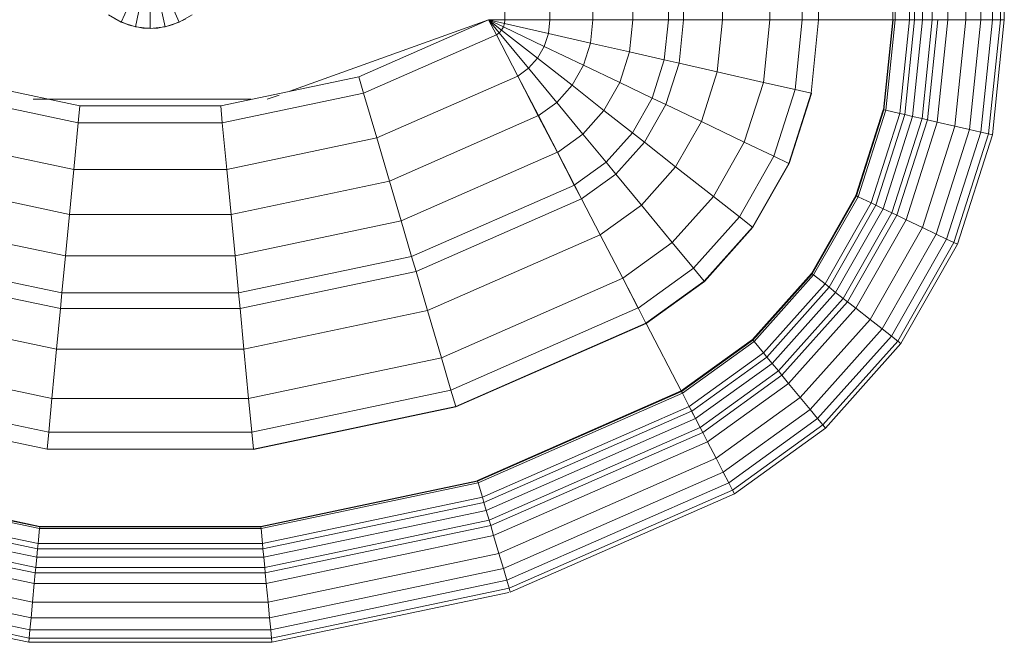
# Model space of a CAD drawing. Header units: millimetres. Extents: x 19459 to 41104, y 2709 to 43059.
# Tile 54 of 58: x 29314 to 29660, y 42128 to 42347. Entities that reach past the tile are written whole.
import ezdxf

# ---------------------------------------------------------------- set-up
doc = ezdxf.new("R2010")
doc.units = ezdxf.units.MM
doc.layers.add('M-EQPM-____-OTLN', color=50, linetype='Continuous', lineweight=20)

# ---------------------------------------------------------------- blocks, each defined once
blk = doc.blocks.new('Прямая форма - 83 new-608910-В_Этаж 01_Вентиляция')
at = {"layer": 'M-EQPM-____-OTLN', "color": 9}
for p, q in [((124.56, -229.09), (124.56, -183.27)), ((140.36, -229.09), (140.36, -183.27)), ((155.5, -229.09), (155.5, -183.27)), ((169.53, -229.09), (169.53, -183.27)), ((182.02, -229.09), (182.02, -183.27)), ((187.3, -229.09), (187.3, -183.27)), ((201.03, -229.09), (201.03, -183.27)), ((217.65, -229.09), (217.65, -183.27)), ((229.01, -229.09), (229.01, -183.27)), ((234.78, -229.09), (234.78, -183.27)), ((260.84, -229.09), (260.84, -183.27)), ((261.6, -229.09), (261.6, -183.27)), ((266.64, -229.09), (266.64, -183.27)), ((268.48, -229.09), (268.48, -183.27)), ((271.3, -229.09), (271.3, -183.27)), ((274.68, -229.09), (274.68, -183.27)), ((280.15, -229.09), (280.15, -183.27)), ((286.45, -229.09), (286.45, -183.27)), ((291.73, -229.09), (291.73, -183.27)), ((295.82, -229.09), (295.82, -183.27)), ((298.6, -229.09), (298.6, -183.27)), ((299.99, -229.09), (299.99, -183.27)), ((-10.17, -229.97), (-5.13, -218.67)), ((-5.2, -231.59), (-2.62, -219.48)), ((0, -232.13), (0, -219.76)), ((2.62, -219.48), (5.2, -231.59)), ((5.13, -218.67), (10.17, -229.97)), ((-14.69, -227.36), (-10.17, -229.97)), ((10.17, -229.97), (14.69, -227.36)), ((-11.3, -229.32), (-12.5, -228.79)), ((-10.17, -229.97), (-5.2, -231.59)), ((-7.73, -230.91), (-10.11, -229.85)), ((-6.44, -231.18), (-7.73, -230.91)), ((-5.2, -231.59), (0, -232.13)), ((-2.61, -232), (-5.17, -231.45)), ((0, -232.13), (5.2, -231.59)), ((5.17, -231.45), (2.61, -232)), ((5.2, -231.59), (10.17, -229.97)), ((7.73, -230.91), (6.44, -231.18)), ((10.11, -229.85), (7.73, -230.91)), ((12.5, -228.79), (11.3, -229.32)), ((118.83, -229.09), (49.02, -254.19)), ((73.23, -249.09), (118.83, -229.07)), ((124.56, -229.09), (118.83, -229.09)), ((118.83, -229.09), (121.56, -234.36)), ((118.83, -229.09), (122.57, -233.63)), ((118.83, -229.09), (122.57, -233.63)), ((118.83, -229.09), (123.41, -232.69)), ((118.83, -229.09), (123.41, -232.69)), ((118.83, -229.09), (124.04, -231.59)), ((118.83, -229.09), (124.04, -231.59)), ((118.83, -229.09), (124.43, -230.37)), ((118.83, -229.09), (124.43, -230.37)), ((118.83, -229.09), (124.56, -229.09)), ((118.85, -229.09), (121.57, -234.34)), ((123.41, -232.69), (124.04, -231.59)), ((123.41, -232.69), (124.04, -231.59)), ((124.04, -231.59), (124.43, -230.37)), ((124.04, -231.59), (124.43, -230.37)), ((124.04, -231.59), (138.4, -238.46)), ((124.04, -231.59), (138.4, -238.46)), ((124.43, -230.37), (124.56, -229.09)), ((124.43, -230.37), (124.56, -229.09)), ((124.43, -230.37), (139.86, -233.89)), ((124.43, -230.37), (139.86, -233.89)), ((140.36, -229.09), (124.56, -229.09)), ((124.56, -229.09), (140.36, -229.09)), ((139.86, -233.89), (140.36, -229.09)), ((139.86, -233.89), (140.36, -229.09)), ((155.5, -229.09), (140.36, -229.09)), ((140.36, -229.09), (155.5, -229.09)), ((154.66, -237.26), (155.5, -229.09)), ((154.66, -237.26), (155.5, -229.09)), ((169.53, -229.09), (155.5, -229.09)), ((155.5, -229.09), (169.53, -229.09)), ((168.36, -240.39), (169.53, -229.09)), ((168.36, -240.39), (169.53, -229.09)), ((182.02, -229.09), (169.53, -229.09)), ((169.53, -229.09), (182.02, -229.09)), ((180.56, -243.17), (182.02, -229.09)), ((180.56, -243.17), (182.02, -229.09)), ((187.3, -229.09), (182.02, -229.09)), ((182.02, -229.09), (187.3, -229.09)), ((185.73, -244.35), (187.3, -229.09)), ((185.73, -244.35), (187.3, -229.09)), ((201.03, -229.09), (187.3, -229.09)), ((187.3, -229.09), (201.03, -229.09)), ((199.15, -247.41), (201.03, -229.09)), ((199.15, -247.41), (201.03, -229.09)), ((217.65, -229.09), (201.03, -229.09)), ((201.03, -229.09), (217.65, -229.09)), ((215.38, -251.11), (217.65, -229.09)), ((215.38, -251.11), (217.65, -229.09)), ((229.01, -229.09), (217.65, -229.09)), ((217.65, -229.09), (229.01, -229.09)), ((226.48, -253.64), (229.01, -229.09)), ((226.48, -253.64), (229.01, -229.09)), ((234.78, -229.09), (229.01, -229.09)), ((229.01, -229.09), (234.78, -229.09)), ((232.12, -254.93), (234.78, -229.09)), ((232.12, -254.93), (234.78, -229.09)), ((260.84, -229.09), (234.78, -229.09)), ((234.78, -229.09), (234.91, -229.09)), ((234.91, -229.09), (260.71, -229.09)), ((257.58, -260.73), (260.84, -229.09)), ((257.58, -260.73), (260.84, -229.09)), ((257.71, -260.76), (260.97, -229.09)), ((257.71, -260.76), (260.97, -229.09)), ((258.32, -260.9), (261.6, -229.09)), ((258.32, -260.9), (261.6, -229.09)), ((260.71, -229.09), (260.84, -229.09)), ((260.84, -229.09), (260.97, -229.09)), ((260.97, -229.09), (261.6, -229.09)), ((266.64, -229.09), (261.6, -229.09)), ((261.6, -229.09), (266.64, -229.09)), ((263.25, -262.03), (266.64, -229.09)), ((263.25, -262.03), (266.64, -229.09)), ((265.04, -262.43), (268.48, -229.09)), ((265.04, -262.43), (268.48, -229.09)), ((268.48, -229.09), (266.64, -229.09)), ((266.64, -229.09), (268.48, -229.09)), ((267.8, -263.06), (271.3, -229.09)), ((267.8, -263.06), (271.3, -229.09)), ((271.3, -229.09), (268.48, -229.09)), ((268.48, -229.09), (271.3, -229.09)), ((271.1, -263.82), (274.68, -229.09)), ((271.1, -263.82), (274.68, -229.09)), ((274.68, -229.09), (271.3, -229.09)), ((271.3, -229.09), (274.68, -229.09)), ((272.96, -264.24), (276.59, -229.09)), ((272.96, -264.24), (276.59, -229.09)), ((276.59, -229.09), (274.68, -229.09)), ((274.68, -229.09), (276.59, -229.09)), ((276.45, -265.04), (280.15, -229.09)), ((276.45, -265.04), (280.15, -229.09)), ((280.15, -229.09), (276.59, -229.09)), ((276.59, -229.09), (280.15, -229.09)), ((286.45, -229.09), (280.15, -229.09)), ((280.15, -229.09), (286.45, -229.09)), ((282.6, -266.44), (286.45, -229.09)), ((282.6, -266.44), (286.45, -229.09)), ((291.73, -229.09), (286.45, -229.09)), ((286.45, -229.09), (291.73, -229.09)), ((287.76, -267.61), (291.73, -229.09)), ((287.76, -267.61), (291.73, -229.09)), ((295.82, -229.09), (291.73, -229.09)), ((291.73, -229.09), (295.82, -229.09)), ((291.75, -268.53), (295.82, -229.09)), ((291.75, -268.53), (295.82, -229.09)), ((294.47, -269.15), (298.6, -229.09)), ((294.47, -269.15), (298.6, -229.09)), ((298.6, -229.09), (295.82, -229.09)), ((295.82, -229.09), (298.6, -229.09)), ((295.83, -269.46), (299.99, -229.09)), ((295.83, -269.46), (299.99, -229.09)), ((299.99, -229.09), (298.6, -229.09)), ((298.6, -229.09), (299.99, -229.09)), ((0, -232), (-2.61, -232)), ((2.61, -232), (1.3, -232)), ((74.91, -254.82), (121.57, -234.34)), ((74.91, -254.82), (121.57, -234.34)), ((121.56, -234.36), (122.57, -233.63)), ((121.56, -234.36), (122.57, -233.63)), ((121.56, -234.36), (129.09, -248.88)), ((121.57, -234.34), (129.1, -248.85)), ((122.57, -233.63), (123.41, -232.69)), ((122.57, -233.63), (123.41, -232.69)), ((122.57, -233.63), (132.89, -246.14)), ((122.57, -233.63), (132.89, -246.14)), ((123.41, -232.69), (136.04, -242.61)), ((123.41, -232.69), (136.04, -242.61)), ((138.4, -238.46), (139.86, -233.89)), ((138.4, -238.46), (139.86, -233.89)), ((139.86, -233.89), (154.66, -237.26)), ((139.86, -233.89), (154.66, -237.26)), ((136.04, -242.61), (138.4, -238.46)), ((136.04, -242.61), (138.4, -238.46)), ((138.4, -238.46), (152.17, -245.06)), ((138.4, -238.46), (152.17, -245.06)), ((152.17, -245.06), (154.66, -237.26)), ((152.17, -245.06), (154.66, -237.26)), ((154.66, -237.26), (168.36, -240.39)), ((154.66, -237.26), (168.36, -240.39)), ((164.92, -251.17), (168.36, -240.39)), ((164.92, -251.17), (168.36, -240.39)), ((168.36, -240.39), (180.56, -243.17)), ((168.36, -240.39), (180.56, -243.17)), ((132.89, -246.14), (136.04, -242.61)), ((132.89, -246.14), (136.04, -242.61)), ((136.04, -242.61), (148.15, -252.12)), ((136.04, -242.61), (148.15, -252.12)), ((148.15, -252.12), (152.17, -245.06)), ((148.15, -252.12), (152.17, -245.06)), ((152.17, -245.06), (164.92, -251.17)), ((152.17, -245.06), (164.92, -251.17)), ((176.28, -256.6), (180.56, -243.17)), ((176.28, -256.6), (180.56, -243.17)), ((180.56, -243.17), (185.73, -244.35)), ((180.56, -243.17), (185.73, -244.35)), ((181.08, -258.9), (185.73, -244.35)), ((181.08, -258.9), (185.73, -244.35)), ((185.73, -244.35), (199.15, -247.41)), ((185.73, -244.35), (199.15, -247.41)), ((79.55, -270.61), (129.1, -248.85)), ((79.55, -270.61), (129.1, -248.85)), ((129.09, -248.88), (132.89, -246.14)), ((129.09, -248.88), (132.89, -246.14)), ((129.09, -248.88), (136.31, -262.79)), ((129.1, -248.85), (136.32, -262.77)), ((132.89, -246.14), (142.78, -258.12)), ((132.89, -246.14), (142.78, -258.12)), ((193.57, -264.88), (199.15, -247.41)), ((193.57, -264.88), (199.15, -247.41)), ((199.15, -247.41), (215.38, -251.11)), ((199.15, -247.41), (215.38, -251.11)), ((-73.23, -249.09), (-24.73, -259.3)), ((24.73, -259.3), (73.23, -249.09)), ((73.23, -249.09), (74.91, -254.82)), ((73.23, -249.09), (74.91, -254.82)), ((142.78, -258.12), (148.15, -252.12)), ((142.78, -258.12), (148.15, -252.12)), ((148.15, -252.12), (159.36, -260.93)), ((148.15, -252.12), (159.36, -260.93)), ((159.36, -260.93), (164.92, -251.17)), ((159.36, -260.93), (164.92, -251.17)), ((164.92, -251.17), (176.28, -256.6)), ((164.92, -251.17), (176.28, -256.6)), ((208.67, -272.12), (215.38, -251.11)), ((208.67, -272.12), (215.38, -251.11)), ((215.38, -251.11), (226.48, -253.64)), ((215.38, -251.11), (226.48, -253.64)), ((-74.91, -254.82), (-25.3, -265.27)), ((-74.91, -254.82), (-25.3, -265.27)), ((25.3, -265.27), (74.91, -254.82)), ((25.3, -265.27), (74.91, -254.82)), ((45.28, -255.54), (41.1, -257.04)), ((74.91, -254.82), (79.55, -270.61)), ((74.91, -254.82), (79.55, -270.61)), ((219, -277.06), (226.48, -253.64)), ((219, -277.06), (226.48, -253.64)), ((224.25, -279.58), (232.12, -254.93)), ((224.25, -279.58), (232.12, -254.93)), ((224.37, -279.63), (232.25, -254.96)), ((224.37, -279.63), (232.25, -254.96)), ((226.48, -253.64), (232.12, -254.93)), ((226.48, -253.64), (232.12, -254.93)), ((232.12, -254.93), (232.25, -254.96)), ((232.25, -254.96), (232.12, -254.93)), ((35.49, -257.04), (-41.1, -257.04)), ((-24.73, -259.3), (-25.3, -265.27)), ((-24.73, -259.3), (-25.3, -265.27)), ((-24.73, -259.3), (24.73, -259.3)), ((24.73, -259.3), (25.3, -265.27)), ((24.73, -259.3), (25.3, -265.27)), ((136.31, -262.79), (142.78, -258.12)), ((136.31, -262.79), (142.78, -258.12)), ((142.78, -258.12), (151.94, -269.23)), ((142.78, -258.12), (151.94, -269.23)), ((169.35, -268.77), (176.28, -256.6)), ((169.35, -268.77), (176.28, -256.6)), ((173.57, -272.09), (181.08, -258.9)), ((173.57, -272.09), (181.08, -258.9)), ((176.28, -256.6), (181.08, -258.9)), ((176.28, -256.6), (181.08, -258.9)), ((181.08, -258.9), (193.57, -264.88)), ((181.08, -258.9), (193.57, -264.88)), ((84, -285.74), (136.32, -262.77)), ((84, -285.74), (136.32, -262.77)), ((136.31, -262.79), (143, -275.69)), ((136.32, -262.77), (143.01, -275.66)), ((151.94, -269.23), (159.36, -260.93)), ((151.94, -269.23), (159.36, -260.93)), ((159.36, -260.93), (169.35, -268.77)), ((159.36, -260.93), (169.35, -268.77)), ((247.82, -290.86), (257.45, -260.7)), ((247.82, -290.86), (257.45, -260.7)), ((247.94, -290.92), (257.58, -260.73)), ((247.94, -290.92), (257.58, -260.73)), ((248.06, -290.98), (257.71, -260.76)), ((248.06, -290.98), (257.71, -260.76)), ((248.63, -291.25), (258.32, -260.9)), ((248.63, -291.25), (258.32, -260.9)), ((253.22, -293.45), (263.25, -262.03)), ((253.22, -293.45), (263.25, -262.03)), ((254.88, -294.24), (265.04, -262.43)), ((254.88, -294.24), (265.04, -262.43)), ((257.45, -260.7), (257.58, -260.73)), ((257.45, -260.7), (257.58, -260.73)), ((257.58, -260.73), (257.71, -260.76)), ((257.58, -260.73), (257.71, -260.76)), ((257.71, -260.76), (258.32, -260.9)), ((257.71, -260.76), (258.32, -260.9)), ((258.32, -260.9), (263.25, -262.03)), ((258.32, -260.9), (263.25, -262.03)), ((263.25, -262.03), (265.04, -262.43)), ((263.25, -262.03), (265.04, -262.43)), ((265.04, -262.43), (267.8, -263.06)), ((265.04, -262.43), (267.8, -263.06)), ((-25.3, -265.27), (-26.87, -281.7)), ((-25.3, -265.27), (-26.87, -281.7)), ((-25.3, -265.27), (25.3, -265.27)), ((-25.3, -265.27), (25.3, -265.27)), ((25.3, -265.27), (26.87, -281.7)), ((25.3, -265.27), (26.87, -281.7)), ((184.55, -280.71), (193.57, -264.88)), ((184.55, -280.71), (193.57, -264.88)), ((193.57, -264.88), (208.67, -272.12)), ((193.57, -264.88), (208.67, -272.12)), ((257.45, -295.47), (267.8, -263.06)), ((257.45, -295.47), (267.8, -263.06)), ((260.52, -296.94), (271.1, -263.82)), ((260.52, -296.94), (271.1, -263.82)), ((262.26, -297.78), (272.96, -264.24)), ((262.26, -297.78), (272.96, -264.24)), ((265.5, -299.33), (276.45, -265.04)), ((265.5, -299.33), (276.45, -265.04)), ((267.8, -263.06), (271.1, -263.82)), ((267.8, -263.06), (271.1, -263.82)), ((271.1, -263.82), (272.96, -264.24)), ((271.1, -263.82), (272.96, -264.24)), ((272.96, -264.24), (276.45, -265.04)), ((272.96, -264.24), (276.45, -265.04)), ((276.45, -265.04), (282.6, -266.44)), ((276.45, -265.04), (282.6, -266.44)), ((143, -275.69), (151.94, -269.23)), ((143, -275.69), (151.94, -269.23)), ((151.94, -269.23), (160.1, -279.12)), ((151.94, -269.23), (160.1, -279.12)), ((160.1, -279.12), (169.35, -268.77)), ((160.1, -279.12), (169.35, -268.77)), ((169.35, -268.77), (173.57, -272.09)), ((169.35, -268.77), (173.57, -272.09)), ((271.23, -302.07), (282.6, -266.44)), ((271.23, -302.07), (282.6, -266.44)), ((276.02, -304.37), (287.76, -267.61)), ((276.02, -304.37), (287.76, -267.61)), ((279.74, -306.15), (291.75, -268.53)), ((279.74, -306.15), (291.75, -268.53)), ((282.27, -307.36), (294.47, -269.15)), ((282.27, -307.36), (294.47, -269.15)), ((282.6, -266.44), (287.76, -267.61)), ((282.6, -266.44), (287.76, -267.61)), ((283.54, -307.97), (295.83, -269.46)), ((283.54, -307.97), (295.83, -269.46)), ((287.76, -267.61), (291.75, -268.53)), ((287.76, -267.61), (291.75, -268.53)), ((291.75, -268.53), (294.47, -269.15)), ((291.75, -268.53), (294.47, -269.15)), ((294.47, -269.15), (295.83, -269.46)), ((294.47, -269.15), (295.83, -269.46)), ((-79.55, -270.61), (-26.87, -281.7)), ((-79.55, -270.61), (-26.87, -281.7)), ((26.87, -281.7), (79.55, -270.61)), ((26.87, -281.7), (79.55, -270.61)), ((79.55, -270.61), (84, -285.74)), ((79.55, -270.61), (84, -285.74)), ((163.55, -283.3), (173.57, -272.09)), ((163.55, -283.3), (173.57, -272.09)), ((173.57, -272.09), (184.55, -280.71)), ((173.57, -272.09), (184.55, -280.71)), ((197.84, -291.15), (208.67, -272.12)), ((197.84, -291.15), (208.67, -272.12)), ((208.67, -272.12), (219, -277.06)), ((208.67, -272.12), (219, -277.06)), ((88.12, -299.76), (143.01, -275.66)), ((88.12, -299.76), (143.01, -275.66)), ((143, -275.69), (148.95, -287.16)), ((143.01, -275.66), (148.97, -287.14)), ((148.95, -287.16), (160.1, -279.12)), ((148.95, -287.16), (160.1, -279.12)), ((160.1, -279.12), (163.55, -283.3)), ((160.1, -279.12), (163.55, -283.3)), ((206.92, -298.28), (219, -277.06)), ((206.92, -298.28), (219, -277.06)), ((211.54, -301.9), (224.25, -279.58)), ((211.54, -301.9), (224.25, -279.58)), ((211.64, -301.99), (224.37, -279.63)), ((211.64, -301.99), (224.37, -279.63)), ((219, -277.06), (224.25, -279.58)), ((219, -277.06), (224.25, -279.58)), ((224.25, -279.58), (224.37, -279.63)), ((224.25, -279.58), (224.37, -279.63)), ((-26.87, -281.7), (-28.37, -297.46)), ((-26.87, -281.7), (-28.37, -297.46)), ((-26.87, -281.7), (26.87, -281.7)), ((-26.87, -281.7), (26.87, -281.7)), ((26.87, -281.7), (28.37, -297.46)), ((26.87, -281.7), (28.37, -297.46)), ((151.47, -292.02), (163.55, -283.3)), ((151.47, -292.02), (163.55, -283.3)), ((163.55, -283.3), (172.52, -294.17)), ((163.55, -283.3), (172.52, -294.17)), ((172.52, -294.17), (184.55, -280.71)), ((172.52, -294.17), (184.55, -280.71)), ((184.55, -280.71), (197.84, -291.15)), ((184.55, -280.71), (197.84, -291.15)), ((-84, -285.74), (-28.37, -297.46)), ((-84, -285.74), (-28.37, -297.46)), ((28.37, -297.46), (84, -285.74)), ((28.37, -297.46), (84, -285.74)), ((84, -285.74), (88.12, -299.76)), ((84, -285.74), (88.12, -299.76)), ((91.79, -312.24), (148.97, -287.14)), ((91.79, -312.24), (148.97, -287.14)), ((148.95, -287.16), (151.47, -292.02)), ((148.97, -287.14), (151.49, -291.99)), ((93.35, -317.52), (151.49, -291.99)), ((93.35, -317.52), (151.49, -291.99)), ((151.47, -292.02), (158.02, -304.64)), ((151.49, -291.99), (158.03, -304.61)), ((183.37, -307.32), (197.84, -291.15)), ((183.37, -307.32), (197.84, -291.15)), ((197.84, -291.15), (206.92, -298.28)), ((197.84, -291.15), (206.92, -298.28)), ((232.27, -318.19), (247.82, -290.86)), ((232.27, -318.19), (247.82, -290.86)), ((232.37, -318.27), (247.94, -290.92)), ((232.37, -318.27), (247.94, -290.92)), ((232.48, -318.35), (248.06, -290.98)), ((232.48, -318.35), (248.06, -290.98)), ((232.98, -318.74), (248.63, -291.25)), ((232.98, -318.74), (248.63, -291.25)), ((237.01, -321.91), (253.22, -293.45)), ((237.01, -321.91), (253.22, -293.45)), ((247.82, -290.86), (247.94, -290.92)), ((247.82, -290.86), (247.94, -290.92)), ((247.94, -290.92), (248.06, -290.98)), ((247.94, -290.92), (248.06, -290.98)), ((248.06, -290.98), (248.63, -291.25)), ((248.06, -290.98), (248.63, -291.25)), ((248.63, -291.25), (253.22, -293.45)), ((248.63, -291.25), (253.22, -293.45)), ((253.22, -293.45), (254.88, -294.24)), ((253.22, -293.45), (254.88, -294.24)), ((158.02, -304.64), (172.52, -294.17)), ((158.02, -304.64), (172.52, -294.17)), ((172.52, -294.17), (183.37, -307.32)), ((172.52, -294.17), (183.37, -307.32)), ((238.47, -323.06), (254.88, -294.24)), ((238.47, -323.06), (254.88, -294.24)), ((240.73, -324.84), (257.45, -295.47)), ((240.73, -324.84), (257.45, -295.47)), ((243.43, -326.96), (260.52, -296.94)), ((243.43, -326.96), (260.52, -296.94)), ((254.88, -294.24), (257.45, -295.47)), ((254.88, -294.24), (257.45, -295.47)), ((257.45, -295.47), (260.52, -296.94)), ((257.45, -295.47), (260.52, -296.94)), ((260.52, -296.94), (262.26, -297.78)), ((260.52, -296.94), (262.26, -297.78)), ((-88.13, -299.76), (-29.77, -312.05)), ((-88.13, -299.76), (-29.77, -312.05)), ((-28.37, -297.46), (-29.77, -312.05)), ((-28.37, -297.46), (-29.77, -312.05)), ((-28.37, -297.46), (28.37, -297.46)), ((-28.37, -297.46), (28.37, -297.46)), ((28.37, -297.46), (29.77, -312.05)), ((28.37, -297.46), (29.77, -312.05)), ((29.77, -312.05), (88.12, -299.76)), ((29.77, -312.05), (88.12, -299.76)), ((88.12, -299.76), (91.79, -312.24)), ((88.12, -299.76), (91.79, -312.24)), ((190.79, -316.32), (206.92, -298.28)), ((190.79, -316.32), (206.92, -298.28)), ((206.92, -298.28), (211.54, -301.9)), ((206.92, -298.28), (211.54, -301.9)), ((244.96, -328.16), (262.26, -297.78)), ((244.96, -328.16), (262.26, -297.78)), ((247.81, -330.39), (265.5, -299.33)), ((247.81, -330.39), (265.5, -299.33)), ((262.26, -297.78), (265.5, -299.33)), ((262.26, -297.78), (265.5, -299.33)), ((265.5, -299.33), (271.23, -302.07)), ((265.5, -299.33), (271.23, -302.07)), ((194.56, -320.89), (211.54, -301.9)), ((194.56, -320.89), (211.54, -301.9)), ((194.65, -320.99), (211.64, -301.99)), ((194.65, -320.99), (211.64, -301.99)), ((211.54, -301.9), (211.64, -301.99)), ((211.54, -301.9), (211.64, -301.99)), ((252.85, -334.35), (271.23, -302.07)), ((252.85, -334.35), (271.23, -302.07)), ((271.23, -302.07), (276.02, -304.37)), ((271.23, -302.07), (276.02, -304.37)), ((97.38, -331.24), (158.03, -304.61)), ((97.38, -331.24), (158.03, -304.61)), ((158.02, -304.64), (165.94, -319.91)), ((158.03, -304.61), (165.95, -319.88)), ((165.94, -319.91), (183.37, -307.32)), ((165.94, -319.91), (183.37, -307.32)), ((183.37, -307.32), (190.79, -316.32)), ((183.37, -307.32), (190.79, -316.32)), ((257.07, -337.66), (276.02, -304.37)), ((257.07, -337.66), (276.02, -304.37)), ((260.34, -340.23), (279.74, -306.15)), ((260.34, -340.23), (279.74, -306.15)), ((262.56, -341.98), (282.27, -307.36)), ((262.56, -341.98), (282.27, -307.36)), ((276.02, -304.37), (279.74, -306.15)), ((276.02, -304.37), (279.74, -306.15)), ((279.74, -306.15), (282.27, -307.36)), ((279.74, -306.15), (282.27, -307.36)), ((282.27, -307.36), (283.54, -307.97)), ((282.27, -307.36), (283.54, -307.97)), ((263.67, -342.85), (283.54, -307.97)), ((263.67, -342.85), (283.54, -307.97)), ((-91.79, -312.24), (-31.01, -325.04)), ((-91.79, -312.24), (-31.01, -325.04)), ((-29.77, -312.05), (-31.01, -325.04)), ((-29.77, -312.05), (-31.01, -325.04)), ((-29.77, -312.05), (29.77, -312.05)), ((-29.77, -312.05), (29.77, -312.05)), ((29.77, -312.05), (31, -325.04)), ((29.77, -312.05), (31, -325.04)), ((31, -325.04), (91.79, -312.24)), ((31, -325.04), (91.79, -312.24)), ((91.79, -312.24), (93.35, -317.52)), ((91.79, -312.24), (93.35, -317.52)), ((-93.35, -317.52), (-31.53, -330.54)), ((-93.35, -317.52), (-31.53, -330.54)), ((31.53, -330.54), (93.35, -317.52)), ((31.53, -330.54), (93.35, -317.52)), ((93.35, -317.52), (97.38, -331.24)), ((93.35, -317.52), (97.38, -331.24)), ((171.36, -330.35), (190.79, -316.32)), ((171.36, -330.35), (190.79, -316.32)), ((190.79, -316.32), (194.56, -320.89)), ((190.79, -316.32), (194.56, -320.89)), ((211.5, -341.42), (232.27, -318.19)), ((211.5, -341.42), (232.27, -318.19)), ((232.27, -318.19), (232.37, -318.27)), ((232.27, -318.19), (232.37, -318.27)), ((102.26, -347.85), (165.95, -319.88)), ((102.26, -347.85), (165.95, -319.88)), ((165.94, -319.91), (171.36, -330.35)), ((165.95, -319.88), (171.37, -330.33)), ((174.11, -335.65), (194.56, -320.89)), ((174.11, -335.65), (194.56, -320.89)), ((174.17, -335.77), (194.65, -320.99)), ((194.65, -320.99), (174.17, -335.77)), ((194.56, -320.89), (194.65, -320.99)), ((194.56, -320.89), (194.65, -320.99)), ((211.59, -341.52), (232.37, -318.27)), ((211.59, -341.52), (232.37, -318.27)), ((211.67, -341.62), (232.48, -318.35)), ((211.67, -341.62), (232.48, -318.35)), ((212.08, -342.12), (232.98, -318.74)), ((212.08, -342.12), (232.98, -318.74)), ((232.37, -318.27), (232.48, -318.35)), ((232.37, -318.27), (232.48, -318.35)), ((232.48, -318.35), (232.98, -318.74)), ((232.48, -318.35), (232.98, -318.74)), ((232.98, -318.74), (237.01, -321.91)), ((232.98, -318.74), (237.01, -321.91)), ((-31.01, -325.04), (-31.53, -330.54)), ((-31.01, -325.04), (-31.53, -330.54)), ((-31.01, -325.04), (31, -325.04)), ((-31.01, -325.04), (31, -325.04)), ((31, -325.04), (31.53, -330.54)), ((31, -325.04), (31.53, -330.54)), ((215.37, -346.11), (237.01, -321.91)), ((215.37, -346.11), (237.01, -321.91)), ((216.57, -347.56), (238.47, -323.06)), ((216.57, -347.56), (238.47, -323.06)), ((218.42, -349.8), (240.73, -324.84)), ((218.42, -349.8), (240.73, -324.84)), ((237.01, -321.91), (238.47, -323.06)), ((237.01, -321.91), (238.47, -323.06)), ((238.47, -323.06), (240.73, -324.84)), ((238.47, -323.06), (240.73, -324.84)), ((240.73, -324.84), (243.43, -326.96)), ((240.73, -324.84), (243.43, -326.96)), ((220.62, -352.47), (243.43, -326.96)), ((220.62, -352.47), (243.43, -326.96)), ((221.87, -353.98), (244.96, -328.16)), ((221.87, -353.98), (244.96, -328.16)), ((243.43, -326.96), (244.96, -328.16)), ((243.43, -326.96), (244.96, -328.16)), ((244.96, -328.16), (247.81, -330.39)), ((244.96, -328.16), (247.81, -330.39)), ((-97.38, -331.24), (-32.89, -344.83)), ((-97.38, -331.24), (-32.89, -344.83)), ((-31.53, -330.54), (-32.89, -344.83)), ((-31.53, -330.54), (-32.89, -344.83)), ((-31.53, -330.54), (31.53, -330.54)), ((-31.53, -330.54), (31.53, -330.54)), ((31.53, -330.54), (32.89, -344.83)), ((31.53, -330.54), (32.89, -344.83)), ((32.89, -344.83), (97.38, -331.24)), ((32.89, -344.83), (97.38, -331.24)), ((97.38, -331.24), (102.26, -347.85)), ((97.38, -331.24), (102.26, -347.85)), ((105.6, -359.2), (171.37, -330.33)), ((105.6, -359.2), (171.37, -330.33)), ((171.37, -330.33), (174.12, -335.63)), ((224.2, -356.81), (247.81, -330.39)), ((224.2, -356.81), (247.81, -330.39)), ((247.81, -330.39), (252.85, -334.35)), ((247.81, -330.39), (252.85, -334.35)), ((228.31, -361.79), (252.85, -334.35)), ((228.31, -361.79), (252.85, -334.35)), ((252.85, -334.35), (257.07, -337.66)), ((252.85, -334.35), (257.07, -337.66)), ((107.3, -364.97), (174.12, -335.63)), ((107.3, -364.97), (174.12, -335.63)), ((107.33, -365.1), (174.19, -335.75)), ((107.33, -365.1), (174.19, -335.75)), ((174.11, -335.65), (174.17, -335.77)), ((174.12, -335.63), (174.19, -335.75)), ((174.17, -335.77), (186.47, -359.48)), ((174.19, -335.75), (186.5, -359.48)), ((231.76, -365.97), (257.07, -337.66)), ((231.76, -365.97), (257.07, -337.66)), ((257.07, -337.66), (260.34, -340.23)), ((257.07, -337.66), (260.34, -340.23)), ((211.5, -341.42), (186.47, -359.48)), ((186.47, -359.48), (211.5, -341.42)), ((186.56, -359.58), (211.59, -341.52)), ((186.56, -359.58), (211.59, -341.52)), ((186.62, -359.7), (211.67, -341.62)), ((186.62, -359.7), (211.67, -341.62)), ((186.91, -360.29), (212.08, -342.12)), ((186.91, -360.29), (212.08, -342.12)), ((211.5, -341.42), (211.59, -341.52)), ((211.5, -341.42), (211.59, -341.52)), ((211.59, -341.52), (211.67, -341.62)), ((211.59, -341.52), (211.67, -341.62)), ((211.67, -341.62), (212.08, -342.12)), ((211.67, -341.62), (212.08, -342.12)), ((212.08, -342.12), (215.37, -346.11)), ((212.08, -342.12), (215.37, -346.11)), ((234.43, -369.21), (260.34, -340.23)), ((234.43, -369.21), (260.34, -340.23)), ((236.25, -371.41), (262.56, -341.98)), ((236.25, -371.41), (262.56, -341.98)), ((260.34, -340.23), (262.56, -341.98)), ((260.34, -340.23), (262.56, -341.98)), ((262.56, -341.98), (263.67, -342.85)), ((262.56, -341.98), (263.67, -342.85)), ((-32.89, -344.83), (-34.54, -362.11)), ((-32.89, -344.83), (-34.54, -362.11)), ((-32.89, -344.83), (32.89, -344.83)), ((-32.89, -344.83), (32.89, -344.83)), ((32.89, -344.83), (34.54, -362.11)), ((32.89, -344.83), (34.54, -362.11)), ((237.16, -372.51), (263.67, -342.85)), ((237.16, -372.51), (263.67, -342.85)), ((-102.26, -347.85), (-34.54, -362.11)), ((-102.26, -347.85), (-34.54, -362.11)), ((34.54, -362.11), (102.26, -347.85)), ((34.54, -362.11), (102.26, -347.85)), ((102.26, -347.85), (105.6, -359.2)), ((102.26, -347.85), (105.6, -359.2)), ((189.31, -364.92), (215.37, -346.11)), ((189.31, -364.92), (215.37, -346.11)), ((190.19, -366.61), (216.57, -347.56)), ((190.19, -366.61), (216.57, -347.56)), ((215.37, -346.11), (216.57, -347.56)), ((215.37, -346.11), (216.57, -347.56)), ((216.57, -347.56), (218.42, -349.8)), ((216.57, -347.56), (218.42, -349.8)), ((191.53, -369.2), (218.42, -349.8)), ((191.53, -369.2), (218.42, -349.8)), ((193.14, -372.31), (220.62, -352.47)), ((193.14, -372.31), (220.62, -352.47)), ((218.42, -349.8), (220.62, -352.47)), ((218.42, -349.8), (220.62, -352.47)), ((220.62, -352.47), (221.87, -353.98)), ((220.62, -352.47), (221.87, -353.98)), ((194.04, -374.07), (221.87, -353.98)), ((194.04, -374.07), (221.87, -353.98)), ((221.87, -353.98), (224.2, -356.81)), ((221.87, -353.98), (224.2, -356.81)), ((-105.6, -359.2), (-35.67, -373.93)), ((-105.6, -359.2), (-35.67, -373.93)), ((35.67, -373.93), (105.6, -359.2)), ((35.67, -373.93), (105.6, -359.2)), ((105.6, -359.2), (107.3, -364.97)), ((105.6, -359.2), (107.3, -364.97)), ((114.92, -390.91), (186.5, -359.48)), ((114.92, -390.91), (186.5, -359.48)), ((114.96, -391.04), (186.54, -359.61)), ((114.96, -391.04), (186.54, -359.61)), ((186.47, -359.48), (186.54, -359.6)), ((186.5, -359.48), (186.56, -359.6)), ((186.54, -359.6), (186.6, -359.72)), ((186.56, -359.6), (186.62, -359.72)), ((195.76, -377.34), (224.2, -356.81)), ((195.76, -377.34), (224.2, -356.81)), ((224.2, -356.81), (228.31, -361.79)), ((224.2, -356.81), (228.31, -361.79)), ((-34.54, -362.11), (-35.67, -373.93)), ((-34.54, -362.11), (-35.67, -373.93)), ((-34.54, -362.11), (34.54, -362.11)), ((-34.54, -362.11), (34.54, -362.11)), ((34.54, -362.11), (35.67, -373.93)), ((34.54, -362.11), (35.67, -373.93)), ((115, -391.17), (186.6, -359.73)), ((115, -391.17), (186.6, -359.73)), ((115.17, -391.77), (186.9, -360.28)), ((115.17, -391.77), (186.9, -360.28)), ((186.6, -359.72), (186.9, -360.3)), ((186.62, -359.72), (186.91, -360.27)), ((186.9, -360.3), (189.3, -364.93)), ((186.91, -360.27), (189.31, -364.91)), ((198.76, -383.13), (228.31, -361.79)), ((198.76, -383.13), (228.31, -361.79)), ((228.31, -361.79), (231.76, -365.97)), ((228.31, -361.79), (231.76, -365.97)), ((-107.3, -364.97), (-36.24, -379.93)), ((-107.3, -364.97), (-36.24, -379.93)), ((36.24, -379.93), (107.3, -364.97)), ((36.24, -379.93), (107.3, -364.97)), ((36.25, -380.07), (107.33, -365.1)), ((36.25, -380.07), (107.33, -365.1)), ((107.3, -364.97), (107.33, -365.1)), ((107.3, -364.97), (107.33, -365.1)), ((116.66, -396.81), (189.3, -364.91)), ((116.66, -396.81), (189.3, -364.91)), ((117.19, -398.64), (190.17, -366.6)), ((117.19, -398.64), (190.17, -366.6)), ((189.3, -364.93), (190.17, -366.62)), ((189.31, -364.91), (190.19, -366.59)), ((190.19, -366.59), (191.53, -369.19)), ((201.27, -387.98), (231.76, -365.97)), ((201.27, -387.98), (231.76, -365.97)), ((231.76, -365.97), (234.43, -369.21)), ((231.76, -365.97), (234.43, -369.21)), ((118.02, -401.46), (191.52, -369.2)), ((118.02, -401.46), (191.52, -369.2)), ((190.17, -366.62), (191.52, -369.21)), ((191.52, -369.21), (193.13, -372.32)), ((191.53, -369.19), (193.14, -372.29)), ((203.22, -391.74), (234.43, -369.21)), ((203.22, -391.74), (234.43, -369.21)), ((234.43, -369.21), (236.25, -371.41)), ((234.43, -369.21), (236.25, -371.41)), ((119.02, -404.84), (193.13, -372.3)), ((119.02, -404.84), (193.13, -372.3)), ((193.13, -372.32), (194.04, -374.07)), ((193.14, -372.29), (194.06, -374.05)), ((204.55, -394.29), (236.25, -371.41)), ((204.55, -394.29), (236.25, -371.41)), ((205.2, -395.58), (237.16, -372.51)), ((205.2, -395.58), (237.16, -372.51)), ((236.25, -371.41), (237.16, -372.51)), ((236.25, -371.41), (237.16, -372.51)), ((-35.67, -373.93), (-36.24, -379.93)), ((-35.67, -373.93), (-36.24, -379.93)), ((-35.67, -373.93), (35.67, -373.93)), ((-35.67, -373.93), (35.67, -373.93)), ((35.67, -373.93), (36.24, -379.93)), ((35.67, -373.93), (36.24, -379.93)), ((119.58, -406.75), (194.04, -374.05)), ((119.58, -406.75), (194.04, -374.05)), ((194.04, -374.07), (195.73, -377.33)), ((194.06, -374.05), (195.76, -377.33)), ((-36.24, -379.93), (36.24, -379.93)), ((-36.24, -379.93), (36.24, -379.93)), ((36.24, -379.93), (36.25, -380.07)), ((36.24, -379.93), (36.25, -380.07)), ((120.62, -410.31), (195.74, -377.33)), ((120.62, -410.31), (195.74, -377.33)), ((195.74, -377.35), (198.73, -383.11)), ((195.77, -377.35), (198.76, -383.11)), ((122.48, -416.6), (198.75, -383.12)), ((122.48, -416.6), (198.75, -383.12)), ((198.75, -383.14), (201.25, -387.96)), ((198.77, -383.14), (201.27, -387.96)), ((124.03, -421.88), (201.26, -387.97)), ((124.03, -421.88), (201.26, -387.97)), ((201.26, -387.99), (203.2, -391.72)), ((201.29, -387.99), (203.22, -391.72)), ((-115.17, -391.77), (-38.9, -407.83)), ((-115.17, -391.77), (-38.9, -407.83)), ((-115, -391.17), (-38.84, -407.21)), ((-115, -391.17), (-38.84, -407.21)), ((-114.96, -391.04), (-38.83, -407.07)), ((-114.96, -391.04), (-38.83, -407.07)), ((38.83, -407.07), (114.96, -391.04)), ((38.83, -407.07), (114.96, -391.04)), ((38.84, -407.21), (115, -391.17)), ((38.84, -407.21), (115, -391.17)), ((38.9, -407.83), (115.17, -391.77)), ((38.9, -407.83), (115.17, -391.77)), ((114.92, -390.91), (114.96, -391.04)), ((114.92, -390.91), (114.96, -391.04)), ((114.96, -391.04), (115, -391.17)), ((114.96, -391.04), (115, -391.17)), ((115, -391.17), (115.17, -391.77)), ((115, -391.17), (115.17, -391.77)), ((115.17, -391.77), (116.66, -396.81)), ((115.17, -391.77), (116.66, -396.81)), ((125.23, -425.96), (203.21, -391.73)), ((125.23, -425.96), (203.21, -391.73)), ((203.21, -391.75), (204.53, -394.28)), ((203.24, -391.75), (204.55, -394.28)), ((-116.66, -396.81), (-39.4, -413.08)), ((-116.66, -396.81), (-39.4, -413.08)), ((39.4, -413.08), (116.66, -396.81)), ((39.4, -413.08), (116.66, -396.81)), ((116.66, -396.81), (117.19, -398.64)), ((116.66, -396.81), (117.19, -398.64)), ((126.04, -428.75), (204.54, -394.29)), ((126.04, -428.75), (204.54, -394.29)), ((126.45, -430.14), (205.21, -395.56)), ((126.45, -430.14), (205.21, -395.56)), ((204.54, -394.3), (205.2, -395.58)), ((-117.19, -398.64), (-39.58, -414.98)), ((-117.19, -398.64), (-39.58, -414.98)), ((39.58, -414.98), (117.19, -398.64)), ((39.58, -414.98), (117.19, -398.64)), ((117.19, -398.64), (118.02, -401.46)), ((117.19, -398.64), (118.02, -401.46)), ((-118.02, -401.46), (-39.87, -417.92)), ((-118.02, -401.46), (-39.87, -417.92)), ((39.86, -417.92), (118.02, -401.46)), ((39.86, -417.92), (118.02, -401.46)), ((118.02, -401.46), (119.02, -404.84)), ((118.02, -401.46), (119.02, -404.84)), ((-119.58, -406.75), (-40.39, -423.42)), ((-119.58, -406.75), (-40.39, -423.42)), ((-119.02, -404.84), (-40.2, -421.44)), ((-119.02, -404.84), (-40.2, -421.44)), ((-38.9, -407.83), (-39.4, -413.08)), ((-38.9, -407.83), (-39.4, -413.08)), ((-38.84, -407.21), (-38.9, -407.83)), ((-38.84, -407.21), (-38.9, -407.83)), ((-38.9, -407.83), (38.9, -407.83)), ((-38.9, -407.83), (38.9, -407.83)), ((-38.83, -407.07), (-38.84, -407.21)), ((-38.83, -407.07), (-38.84, -407.21)), ((-38.84, -407.21), (38.84, -407.21)), ((-38.84, -407.21), (38.84, -407.21)), ((-38.83, -407.07), (38.83, -407.07)), ((-38.83, -407.07), (38.83, -407.07)), ((38.83, -407.07), (38.84, -407.21)), ((38.83, -407.07), (38.84, -407.21)), ((38.84, -407.21), (38.9, -407.83)), ((38.84, -407.21), (38.9, -407.83)), ((38.9, -407.83), (39.4, -413.08)), ((38.9, -407.83), (39.4, -413.08)), ((40.2, -421.44), (119.02, -404.84)), ((40.2, -421.44), (119.02, -404.84)), ((40.39, -423.42), (119.58, -406.75)), ((40.39, -423.42), (119.58, -406.75)), ((119.02, -404.84), (119.58, -406.75)), ((119.02, -404.84), (119.58, -406.75)), ((119.58, -406.75), (120.62, -410.31)), ((119.58, -406.75), (120.62, -410.31)), ((-120.63, -410.31), (-40.74, -427.13)), ((-120.63, -410.31), (-40.74, -427.13)), ((40.74, -427.13), (120.62, -410.31)), ((40.74, -427.13), (120.62, -410.31)), ((120.62, -410.31), (122.48, -416.6)), ((120.62, -410.31), (122.48, -416.6)), ((-39.58, -414.98), (-39.87, -417.92)), ((-39.58, -414.98), (-39.87, -417.92)), ((-39.4, -413.08), (-39.58, -414.98)), ((-39.4, -413.08), (-39.58, -414.98)), ((-39.58, -414.98), (39.58, -414.98)), ((-39.58, -414.98), (39.58, -414.98)), ((-39.4, -413.08), (39.4, -413.08)), ((-39.4, -413.08), (39.4, -413.08)), ((39.4, -413.08), (39.58, -414.98)), ((39.4, -413.08), (39.58, -414.98)), ((39.58, -414.98), (39.86, -417.92)), ((39.58, -414.98), (39.86, -417.92)), ((-122.48, -416.6), (-41.37, -433.69)), ((-122.48, -416.6), (-41.37, -433.69)), ((-39.87, -417.92), (-40.2, -421.44)), ((-39.87, -417.92), (-40.2, -421.44)), ((-39.87, -417.92), (39.86, -417.92)), ((-39.87, -417.92), (39.86, -417.92)), ((39.86, -417.92), (40.2, -421.44)), ((39.86, -417.92), (40.2, -421.44)), ((41.37, -433.69), (122.48, -416.6)), ((41.37, -433.69), (122.48, -416.6)), ((122.48, -416.6), (124.03, -421.88)), ((122.48, -416.6), (124.03, -421.88)), ((-124.03, -421.88), (-41.89, -439.17)), ((-124.03, -421.88), (-41.89, -439.17)), ((-40.2, -421.44), (-40.39, -423.42)), ((-40.2, -421.44), (-40.39, -423.42)), ((-40.2, -421.44), (40.2, -421.44)), ((-40.2, -421.44), (40.2, -421.44)), ((40.2, -421.44), (40.39, -423.42)), ((40.2, -421.44), (40.39, -423.42)), ((41.89, -439.17), (124.03, -421.88)), ((41.89, -439.17), (124.03, -421.88)), ((124.03, -421.88), (125.23, -425.96)), ((124.03, -421.88), (125.23, -425.96)), ((-40.39, -423.42), (-40.74, -427.13)), ((-40.39, -423.42), (-40.74, -427.13)), ((-40.39, -423.42), (40.39, -423.42)), ((-40.39, -423.42), (40.39, -423.42)), ((40.39, -423.42), (40.74, -427.13)), ((40.39, -423.42), (40.74, -427.13)), ((-126.05, -428.75), (-42.57, -446.33)), ((-126.05, -428.75), (-42.57, -446.33)), ((-125.23, -425.96), (-42.3, -443.43)), ((-125.23, -425.96), (-42.3, -443.43)), ((-40.74, -427.13), (-41.37, -433.69)), ((-40.74, -427.13), (-41.37, -433.69)), ((-40.74, -427.13), (40.74, -427.13)), ((-40.74, -427.13), (40.74, -427.13)), ((40.74, -427.13), (41.37, -433.69)), ((40.74, -427.13), (41.37, -433.69)), ((42.3, -443.43), (125.23, -425.96)), ((42.3, -443.43), (125.23, -425.96)), ((42.57, -446.33), (126.04, -428.75)), ((42.57, -446.33), (126.04, -428.75)), ((125.23, -425.96), (126.04, -428.75)), ((125.23, -425.96), (126.04, -428.75)), ((126.04, -428.75), (126.45, -430.14)), ((126.04, -428.75), (126.45, -430.14)), ((-126.45, -430.14), (-42.71, -447.77)), ((-126.45, -430.14), (-42.71, -447.77)), ((42.71, -447.77), (126, -430.23)), ((42.71, -447.77), (126, -430.23)), ((-41.37, -433.69), (-41.89, -439.17)), ((-41.37, -433.69), (-41.89, -439.17)), ((-41.37, -433.69), (41.37, -433.69)), ((-41.37, -433.69), (41.37, -433.69)), ((41.37, -433.69), (41.89, -439.17)), ((41.37, -433.69), (41.89, -439.17)), ((-41.89, -439.17), (-42.3, -443.43)), ((-41.89, -439.17), (-42.3, -443.43)), ((-41.89, -439.17), (41.89, -439.17)), ((-41.89, -439.17), (41.89, -439.17)), ((41.89, -439.17), (42.3, -443.43)), ((41.89, -439.17), (42.3, -443.43)), ((-42.3, -443.43), (-42.57, -446.33)), ((-42.3, -443.43), (-42.57, -446.33)), ((-42.3, -443.43), (42.3, -443.43)), ((-42.3, -443.43), (42.3, -443.43)), ((42.3, -443.43), (42.57, -446.33)), ((42.3, -443.43), (42.57, -446.33)), ((-42.57, -446.33), (-42.71, -447.77)), ((-42.57, -446.33), (-42.71, -447.77)), ((-42.71, -447.77), (42.71, -447.77)), ((-42.71, -447.77), (42.71, -447.77)), ((-42.57, -446.33), (42.57, -446.33)), ((-42.57, -446.33), (42.57, -446.33)), ((42.57, -446.33), (42.71, -447.77)), ((42.57, -446.33), (42.71, -447.77))]:
    blk.add_line(p, q, dxfattribs=at)
blk = doc.blocks.new('Прямая форма - FU - 054-608911-В_Этаж 01_Вентиляция')
blk.add_blockref('Прямая форма - 83 new-608910-В_Этаж 01_Вентиляция', (0, 0))
blk = doc.blocks.new('83 new_ifc_RVT-1-В_Этаж 01_Вентиляция')
at = {"layer": 'M-EQPM-____-OTLN', "color": 9, "lineweight": 20}
blk.add_blockref('Прямая форма - FU - 054-608911-В_Этаж 01_Вентиляция', (29360.06, 42575.83), dxfattribs=at)

msp = doc.modelspace()

# ---------------------------------------------------------------- block references
at = {"lineweight": 9}
msp.add_blockref('83 new_ifc_RVT-1-В_Этаж 01_Вентиляция', (0, 0), dxfattribs=at)

doc.saveas('drawing.dxf')
